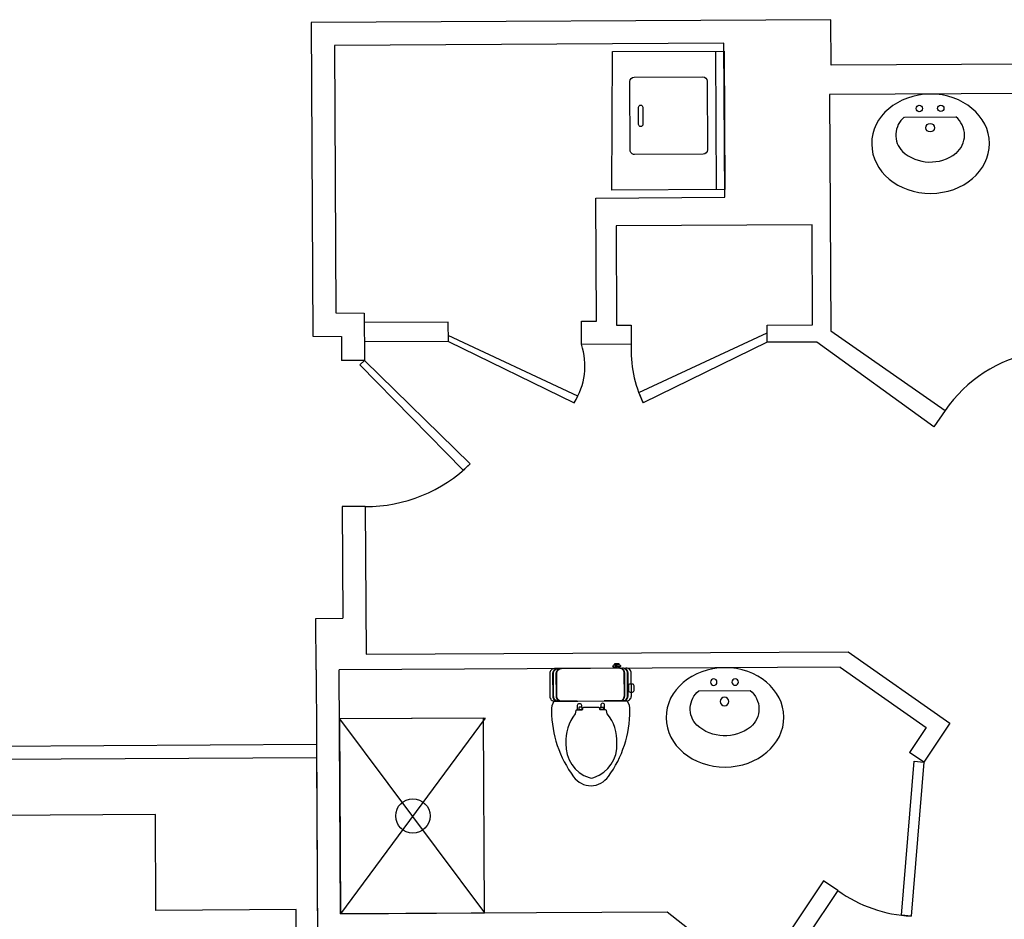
# Model space of a CAD drawing. Header units: inches. Extents: x -3371 to 2763, y -983 to 646.
# Tile 56 of 96: x -944 to -715, y -353 to -143. Entities that reach past the tile are written whole.
import ezdxf

# ---------------------------------------------------------------- set-up
doc = ezdxf.new("R2010")
doc.units = ezdxf.units.IN
doc.header["$LTSCALE"] = 12
doc.header["$MEASUREMENT"] = 0
for name, color, linetype in [('3', 3, 'Continuous'), ('4', 4, 'Continuous'), ('7', 7, 'Continuous'), ('White', 7, 'Continuous')]:
    doc.layers.add(name, color=color, linetype=linetype)

# ---------------------------------------------------------------- blocks, each defined once
blk = doc.blocks.new('A$C7DFC5FE8')
at = {"layer": '3', "color": 251}
for points in [[(217.1, 453.7, 0.293273), (188.6, 472), (55.6, 472, 0.293273), (27.1, 453.7)], [(217.1, 434.5, 0.293273), (188.6, 452.7), (55.6, 452.7, 0.293273), (27.1, 434.5)], [(217.1, 72.3, -0.293273), (188.6, 54), (55.6, 54, -0.293273), (27.1, 72.3)], [(217.1, 53, -0.293273), (188.6, 34.7), (55.6, 34.7, -0.293273), (27.1, 53)]]:
    blk.add_lwpolyline(points, format="xyb", dxfattribs=at)
at = {"layer": '4', "color": 6}
for p, q in [((217.1, 331), (217.1, 462.4)), ((217.1, 44.4), (217.1, 173.6))]:
    blk.add_line(p, q, dxfattribs=at)
for points in [[(217.1, 327.5), (217.1, 44.4, -0.414214), (188.6, 15.9), (55.6, 15.9, -0.414214), (27.1, 44.4), (27.1, 253.4), (27.1, 462.4, -0.414214), (55.6, 490.9), (188.6, 490.9, -0.414214), (217.1, 462.4), (217.1, 327.5)], [(216.7, 467.1, -0.156905), (272.9, 482, -0.159185), (657.2, 354.7, -0.233115), (711.2, 253.4, -0.233115), (657.2, 152, -0.159185), (272.9, 24.7, -0.156905), (216.7, 39.6)]]:
    blk.add_lwpolyline(points, format="xyb", dxfattribs=at)
for points in [[(663.1, 237, -0.336129), (464, 101.9, -0.186314), (291.8, 156.7), (272.6, 161.8, -0.339177), (269.1, 166.4), (269.1, 195.4, 0.414214), (264.4, 200.2), (263.8, 200.2, -0.414214), (254.3, 209.7), (254.3, 250.6), (254.3, 291.5, -0.414214), (263.8, 301), (264.4, 301, 0.414214), (269.1, 305.7), (269.1, 334.7, -0.339177), (272.6, 339.3), (291.8, 344.5, -0.186314), (464, 399.2, -0.336129), (663.1, 264.2, -0.194426)], [(129.1, 33.1), (156.4, 33.1, -0.414214), (165.9, 23.6), (165.9, 9.5, -0.414214), (156.4, 0), (129.1, 0, -0.414214), (119.6, 9.5), (119.6, 23.6, -0.414214)]]:
    blk.add_lwpolyline(points, format="xyb", close=True, dxfattribs=at)
at = {"layer": '4', "color": 251}
blk.add_lwpolyline([(217.1, 331), (217.1, 327.5)], dxfattribs=at)
at = {"layer": '7', "color": 251}
for p, q in [((0, 107.1), (7.8, 107.1)), ((7.8, 100.1), (0, 100.1)), ((7.7, 93.9), (0, 93.9)), ((7.8, 111.4), (7.8, 88.9))]:
    blk.add_line(p, q, dxfattribs=at)
for points in [[(217.1, 440.6, 0.414214), (188.6, 469.1), (55.6, 469.1, 0.414214), (27.1, 440.6)], [(217.1, 421.4, 0.414214), (188.6, 449.9), (55.6, 449.9, 0.414214), (27.1, 421.4)], [(27, 104.5, 0.288575), (17.3, 122, 0.464141), (7.8, 116.6), (7.8, 111.4), (0, 111.4), (0, 88.9), (0, 88.9), (7.8, 88.9), (7.8, 83.7, 0.464141), (17.3, 78.2, 0.288575), (27, 95.7)], [(217.1, 85.3, -0.414214), (188.6, 56.8), (55.6, 56.8, -0.414214), (27.1, 85.3)], [(217.1, 66.1, -0.414214), (188.6, 37.6), (55.6, 37.6, -0.414214), (27.1, 66.1)]]:
    blk.add_lwpolyline(points, format="xyb", dxfattribs=at)
at = {"layer": '7', "color": 6}
for points in [[(269.1, 329.3), (241.5, 329.3, 1), (241.5, 307), (252.4, 307)], [(269.1, 171.9), (241.5, 171.9, -1), (241.5, 194.2), (252.4, 194.2)]]:
    blk.add_lwpolyline(points, format="xyb", dxfattribs=at)
for points in [[(257.2, 322.6), (262.2, 322.6, -0.414214), (266.9, 317.8), (266.9, 307.6, -0.414214), (262.2, 302.8), (257.2, 302.8, -0.414214), (252.4, 307.6), (252.4, 317.8, -0.414214)], [(257.2, 178.6), (262.2, 178.6, 0.414214), (266.9, 183.3), (266.9, 193.6, 0.414214), (262.2, 198.3), (257.2, 198.3, 0.414214), (252.4, 193.6), (252.4, 183.3, 0.414214)]]:
    blk.add_lwpolyline(points, format="xyb", close=True, dxfattribs=at)
at = {"layer": '7', "color": 251}
for centre, radius, start, end in [((-29.2, 102.4), 50.5, 330.79773, 22.8926), ((-11.7, 91.4), 29.9, 332.88179, 49.14204)]:
    blk.add_arc(centre, radius, start, end, dxfattribs=at)
blk = doc.blocks.new('Sink')
at = {"layer": 'White', "color": 7}
blk.add_line((1953.74, 508.1), (1953.74, 496.1), dxfattribs=at)
for centre, radius in [((1951.74, 504.6), 0.75), ((1956.24, 502.1), 1), ((1951.74, 499.6), 0.75)]:
    blk.add_circle(centre, radius, dxfattribs=at)
for centre, radius, start, end in [((1957.97, 504.64), 5.47, 46.4552, 140.6974), ((1954.4, 502.05), 9.84, 322.8182, 41.7631), ((1957.99, 499.6), 5.51, 219.4725, 320.5275)]:
    blk.add_arc(centre, radius, start, end, dxfattribs=at)
blk.add_ellipse((1959.96, 502.02), major_axis=(0, 13.72), ratio=0.843731, dxfattribs=at)
blk = doc.blocks.new('Wash')
at = {"layer": 'White', "color": 7, "linetype": 'Continuous'}
for p, q in [((1849.93, 498.62), (1823.93, 498.62)), ((1823.93, 498.62), (1823.93, 466.33)), ((1825.93, 498.62), (1825.93, 466.33)), ((1850.25, 466.33), (1849.93, 498.62)), ((1827.93, 491.62), (1827.93, 475.62)), ((1844.93, 492.62), (1828.93, 492.62)), ((1845.93, 475.62), (1845.93, 491.62)), ((1842.93, 485.62), (1842.93, 481.62)), ((1843.43, 486.12), (1843.43, 486.12)), ((1843.93, 481.62), (1843.93, 485.62)), ((1843.43, 481.12), (1843.43, 481.12)), ((1828.93, 474.62), (1844.93, 474.62)), ((1823.93, 466.33), (1850.25, 466.33))]:
    blk.add_line(p, q, dxfattribs=at)
for centre, radius, start, end in [((1828.93, 491.62), 1, 90, 180), ((1844.93, 491.62), 1, 0, 90), ((1843.43, 485.62), 0.5, 90, 180), ((1843.43, 485.62), 0.5, 0, 90), ((1843.43, 481.62), 0.5, 180, 270), ((1843.43, 481.62), 0.5, 270, 0), ((1828.93, 475.62), 1, 180, 270), ((1844.93, 475.62), 1, 270, 0)]:
    blk.add_arc(centre, radius, start, end, dxfattribs=at)

msp = doc.modelspace()

# ---------------------------------------------------------------- linework, layer by layer
for p, q in [((-863.71, -222.74), (-869.07, -222.77)), ((-863.71, -222.74), (-864.77, -223.78)), ((-863.53, -256.76), (-868.89, -256.78)), ((-875.05, -282.81), (-868.76, -282.77)), ((-874.98, -294.81), (-875.05, -282.81)), ((-869.32, -351.62), (-869.62, -294.78)), ((-874.89, -312.23), (-2292.69, -319.69)), ((-733.37, -316.29), (-736.69, -314.07)), ((-1100.12, -316.43), (-874.87, -315.25)), ((-753.38, -346.22), (-756.75, -343.96))]:
    msp.add_line(p, q)
for centre, radius, start, end in [((-702.04, -252.43), 31.96, 54.1992, 145.594), ((-734.84, -320.52), 31.68, 234.1976, 267.3498)]:
    msp.add_arc(centre, radius, start, end)
at = {"layer": 'White', "color": 7}
for p, q in [((-755.01, -143.34), (-876.13, -143.98)), ((-876.13, -143.98), (-875.74, -217.1)), ((-754.95, -153.93), (-755.01, -143.34)), ((-779.94, -148.84), (-870.73, -149.32)), ((-779.75, -184.72), (-779.94, -148.84)), ((-870.73, -149.32), (-870.41, -211.63)), ((-388.5, -152), (-754.95, -153.93)), ((-684.89, -160.41), (-755.34, -160.78)), ((-755.34, -160.78), (-755.05, -215.81)), ((-737.91, -166.04), (-725.91, -165.97)), ((-809.78, -184.88), (-779.75, -184.72)), ((-809.62, -213.54), (-809.78, -184.88)), ((-759.42, -191.15), (-805.09, -191.39)), ((-805.09, -191.39), (-804.97, -214.53)), ((-759.3, -214.41), (-759.42, -191.15)), ((-870.41, -211.63), (-863.76, -211.67)), ((-863.76, -211.67), (-863.71, -222.74)), ((-844.2, -213.8), (-863.75, -213.9)), ((-844.17, -218.3), (-844.2, -213.8)), ((-813.15, -218.97), (-813.13, -213.56)), ((-813.13, -213.56), (-809.62, -213.54)), ((-804.97, -214.53), (-801.58, -214.51)), ((-801.58, -214.51), (-801.55, -218.91)), ((-769.86, -214.47), (-759.3, -214.41)), ((-769.84, -218.49), (-769.86, -214.47)), ((-875.74, -217.1), (-869.1, -217.13)), ((-869.1, -217.13), (-869.07, -222.77)), ((-814.02, -231.04), (-844.22, -216.93)), ((-799.82, -230.18), (-769.85, -216.31)), ((-755.05, -215.81), (-728.41, -234.37)), ((-844.17, -218.3), (-863.73, -218.4)), ((-844.17, -218.3), (-814.88, -232.56)), ((-801.55, -218.91), (-813.15, -218.97)), ((-769.84, -218.49), (-798.8, -232.57)), ((-758.28, -218.43), (-769.84, -218.49)), ((-731.03, -238.15), (-758.28, -218.43)), ((-840.71, -248.32), (-864.77, -223.78)), ((-863.71, -222.74), (-839.06, -246.8)), ((-814.88, -232.56), (-814.02, -231.04)), ((-798.8, -232.57), (-799.82, -230.18)), ((-728.41, -234.37), (-731.03, -238.15)), ((-728.41, -234.37), (-731.03, -238.15)), ((-839.06, -246.8), (-840.71, -248.32)), ((-868.89, -256.78), (-868.76, -282.77)), ((-863.53, -256.76), (-863.35, -291.17)), ((-863.35, -291.17), (-751.02, -290.58)), ((-751.02, -290.58), (-727.28, -307.22)), ((-874.98, -294.81), (-873.6, -556.73)), ((-752.88, -294.16), (-869.62, -294.78)), ((-752.88, -294.16), (-732.79, -308.25)), ((-835.59, -306.04), (-869.56, -306.22)), ((-869.56, -306.22), (-869.32, -351.62)), ((-869.56, -306.22), (-835.77, -351.44)), ((-835.59, -306.04), (-869.32, -351.62)), ((-727.28, -307.22), (-733.37, -316.29)), ((-732.79, -308.25), (-736.69, -314.07)), ((-874.87, -315.25), (-872.8, -709.03)), ((-912.45, -328.52), (-1021.04, -329.09)), ((-912.33, -350.84), (-912.45, -328.52)), ((-756.75, -343.96), (-772.49, -367.41)), ((-753.42, -346.19), (-760.51, -356.76)), ((-879.66, -350.67), (-912.33, -350.84)), ((-879.43, -394.37), (-879.66, -350.67)), ((-793.21, -351.22), (-869.32, -351.62)), ((-772.49, -367.41), (-793.21, -351.22))]:
    msp.add_line(p, q, dxfattribs=at)
for points in [[(-869.56, -306.22), (-869.32, -351.62), (-835.77, -351.44), (-836, -306.05)], [(-733.37, -316.29), (-736.31, -352.17), (-738.55, -351.99), (-735.61, -316.11)]]:
    msp.add_lwpolyline(points, close=True, dxfattribs=at)
for centre, radius in [((-734.42, -164.02), 0.75), ((-729.42, -163.99), 0.75), ((-731.9, -168.5), 1), ((-852.45, -328.83), 4)]:
    msp.add_circle(centre, radius, dxfattribs=at)
for centre, radius, start, end in [((-734.43, -170.25), 5.47, 129.6042, 223.8464), ((-729.39, -170.24), 5.51, 309.7741, 50.8291), ((-731.86, -166.66), 9.84, 228.5385, 307.4834), ((-828.19, -223.96), 15.84, 327.1229, 18.3803), ((-773.49, -220.35), 28.1, 177.0646, 205.77), ((-863.43, -221.95), 34.81, 269.7557, 314.4378)]:
    msp.add_arc(centre, radius, start, end, dxfattribs=at)
at = {"layer": 'White', "color": 7, "extrusion": (0, 0, -1)}
msp.add_ellipse((-731.8, -172.23), major_axis=(-13.72, -0.07), ratio=0.843731, dxfattribs=at)

# ---------------------------------------------------------------- block references
at = {"xscale": -1}
for name, p, rotation in [('Wash', (1046.6, -639.65), 0.3015973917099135), ('Sink', (-288.01, 1656.7), 90.3015973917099)]:
    msp.add_blockref(name, p, dxfattribs=dict(at, rotation=rotation))
at = {"layer": 'White', "color": 7, "xscale": -0.03999999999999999, "yscale": 0.03999999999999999, "zscale": 0.04, "rotation": 90.3015973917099}
msp.add_blockref('A$C7DFC5FE8', (-800.93, -293.33), dxfattribs=at)

doc.saveas('drawing.dxf')
